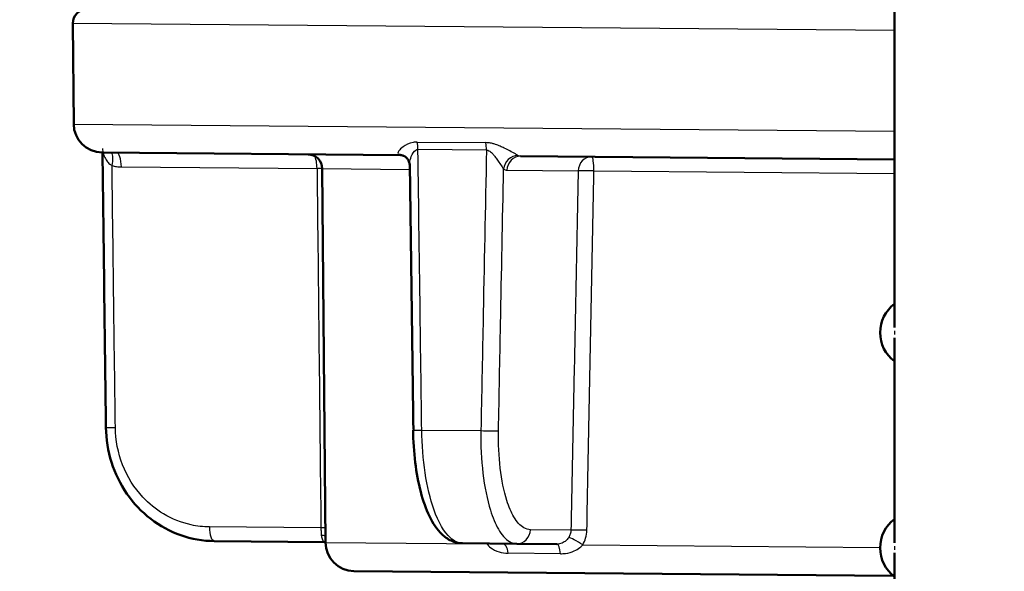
# Model space of a CAD drawing. Header units: millimetres. Extents: x 100 to 2000, y 93 to 2870.
# Tile 23 of 31: x 479 to 514, y 1671 to 1690. Entities that reach past the tile are written whole.
import ezdxf

# ---------------------------------------------------------------- set-up
doc = ezdxf.new("R2010")
doc.units = ezdxf.units.MM
doc.header["$LTSCALE"] = 10
for name, color, linetype, lineweight in [('Dimensions(ISO)', 7, 'Continuous', 25), ('Hatch', 7, 'Continuous', 9), ('Visible Edges(ISO)', 7, 'Continuous', 50), ('Visible Tangent Edges(ISO)', 7, 'Continuous', 25)]:
    doc.layers.add(name, color=color, linetype=linetype, lineweight=lineweight)
doc.styles.add('Text_3.5mm', font='arial.ttf', dxfattribs={"width": 0.9})
doc.dimstyles.new('KS-STANDARD', dxfattribs={"dimscale": 10, "dimtxt": 3.5, "dimasz": 2.5, "dimexe": 3.175, "dimexo": 0, "dimgap": 0.8, "dimtad": 1, "dimdec": 1, "dimrnd": 1e-08, "dimtxsty": 'Text_3.5mm', "dimcen": 0.09, "dimdle": 10, "dimclrd": 7, "dimclre": 7, "dimclrt": 7, "dimadec": 0, "dimazin": 2, "dimtfac": 0.714286, "dimtdec": 4, "dimtmove": 0, "dimatfit": 3, "dimfxl": 1, "dimtolj": 1, "dimlwd": 25, "dimlwe": 25, "dimarcsym": 0})

# ---------------------------------------------------------------- blocks, each defined once
blk = doc.blocks.new('*D11')
at = {"layer": 'Defpoints', "color": 0, "linetype": 'Continuous'}
for p in [(651.532, 2056.518), (400.132, 1764.236), (651.532, 1555.966)]:
    blk.add_point(p, dxfattribs=at)
at = {"layer": 'Dimensions(ISO)', "color": 7, "linetype": 'Continuous', "lineweight": 25}
for p, q in [((400.132, 1764.236), (400.132, 2088.268)), ((651.532, 1555.966), (651.532, 2088.268)), ((425.132, 2056.518), (626.532, 2056.518))]:
    blk.add_line(p, q, dxfattribs=at)
at = {"layer": 'Dimensions(ISO)', "color": 7, "linetype": 'Continuous'}
for points in [[(425.132, 2060.685), (425.132, 2052.351), (400.132, 2056.518)], [(626.532, 2060.685), (626.532, 2052.351), (651.532, 2056.518)]]:
    blk.add_solid(points, dxfattribs=at)
at = {"layer": 'Dimensions(ISO)', "color": 7, "linetype": 'Continuous', "lineweight": 25, "insert": (493.805, 2082.388), "char_height": 35, "attachment_point": 4, "style": 'Text_3.5mm'}
blk.add_mtext('\\A1;251', dxfattribs=at)

msp = doc.modelspace()

# ---------------------------------------------------------------- hatches: boundary and pattern name
at = {"layer": 'Hatch'}
h = msp.add_hatch(dxfattribs=at)
h.set_pattern_fill('ANSI31', color=256, scale=254, angle=90, style=0)
h.set_pattern_definition([(135, (0, 0), (-22.45064, -22.45064), [])])
edge = h.paths.add_edge_path()
edge.add_line((591.532, 1548.044), (606.861, 1548.044))
edge.add_line((606.861, 1548.044), (606.725, 1549.986))
edge.add_ellipse((606.427, 1548.824), major_axis=(1.199, -0.042), ratio=1, start_angle=77.607, end_angle=90)
edge.add_line((606.469, 1550.023), (594.511, 1550.441))
edge.add_ellipse((594.514, 1550.541), major_axis=(-0.0999, 0.0035), ratio=1, start_angle=0, end_angle=90, ccw=False)
edge.add_line((594.414, 1550.544), (594.428, 1550.944))
edge.add_ellipse((594.528, 1550.94), major_axis=(0.0035, 0.0999), ratio=1, start_angle=2, end_angle=90, ccw=False)
edge.add_line((594.528, 1551.04), (606.652, 1551.04))
edge.add_line((606.652, 1551.04), (606.581, 1552.048))
edge.add_ellipse((605.584, 1551.978), major_axis=(-0.07, 0.998), ratio=1, start_angle=270, end_angle=341)
edge.add_line((605.843, 1552.944), (595.797, 1555.636))
edge.add_ellipse((596.056, 1556.602), major_axis=(-0.966, 0.259), ratio=1, start_angle=54.5, end_angle=90, ccw=False)
edge.add_line((595.284, 1555.966), (593.62, 1557.984))
edge.add_ellipse((594.392, 1558.621), major_axis=(-0.636, 0.772), ratio=1, start_angle=54.5, end_angle=90, ccw=False)
edge.add_line((593.394, 1558.551), (593.248, 1560.647))
edge.add_ellipse((589.756, 1560.403), major_axis=(-0.244, 3.491), ratio=1, start_angle=270, end_angle=353)
edge.add_line((589.939, 1563.898), (565.465, 1565.181))
edge.add_spline(control_points=[(565.465, 1565.181), (563.832, 1565.267), (562.225, 1565.618), (559.188, 1566.826), (557.778, 1567.675), (555.045, 1569.999), (553.818, 1571.542), (552.026, 1575.013), (551.477, 1576.907), (551.307, 1578.853)], knot_values=[-2.152597, -2.152597, -2.152597, -2.152597, -1.662265, -1.662265, -1.171933, -1.171933, -0.585967, -0.585967, 0, 0, 0, 0], degree=3, periodic=0)
edge.add_line((551.307, 1578.853), (536.092, 1752.761))
edge.add_ellipse((534.598, 1752.63), major_axis=(-0.131, 1.494), ratio=1, start_angle=270, end_angle=354.5)
edge.add_line((534.611, 1754.13), (526.127, 1754.204))
edge.add_line((526.127, 1754.204), (517.173, 1754.282))
edge.add_line((517.173, 1754.282), (517.117, 1747.782))
edge.add_line((517.117, 1747.782), (518.831, 1747.767))
edge.add_ellipse((518.822, 1746.767), major_axis=(1, -0.009), ratio=1, start_angle=10, end_angle=90, ccw=False)
edge.add_line((519.809, 1746.933), (520.02, 1745.67))
edge.add_ellipse((520.513, 1745.753), major_axis=(0.083, -0.493), ratio=1, start_angle=270, end_angle=350)
edge.add_line((520.509, 1745.253), (526.646, 1745.199))
edge.add_ellipse((526.607, 1740.699), major_axis=(4.5, -0.039), ratio=1, start_angle=5.5, end_angle=90, ccw=False)
edge.add_line((531.09, 1741.091), (545.669, 1574.446))
edge.add_spline(control_points=[(545.669, 1574.446), (545.859, 1572.275), (546.403, 1570.15), (548.154, 1566.159), (549.35, 1564.319), (552.574, 1560.786), (554.688, 1559.223), (559.397, 1556.996), (561.946, 1556.353), (564.547, 1556.217)], knot_values=[-2.870129, -2.870129, -2.870129, -2.870129, -2.216354, -2.216354, -1.562578, -1.562578, -0.781289, -0.781289, 0, 0, 0, 0], degree=3, periodic=0)
edge.add_line((564.547, 1556.217), (579.047, 1555.457))
edge.add_ellipse((578.524, 1545.471), major_axis=(9.986, -0.523), ratio=1, start_angle=37.8602, end_angle=90, ccw=False)
edge.add_ellipse((594.935, 1556.902), major_axis=(5.716, -8.205), ratio=1, start_angle=270, end_angle=302.2923)
edge.add_ellipse((591.532, 1547.544), major_axis=(0.143, 0.479), ratio=1, start_angle=16.5598, end_angle=90, ccw=False)
edge = h.paths.add_edge_path()
edge.add_line((477.128, 1754.632), (468.644, 1754.706))
edge.add_ellipse((468.671, 1757.706), major_axis=(-3, 0.026), ratio=1, start_angle=5.5, end_angle=90, ccw=False)
edge.add_line((465.682, 1757.444), (465.251, 1762.367))
edge.add_ellipse((463.757, 1762.236), major_axis=(-0.131, 1.494), ratio=1, start_angle=270, end_angle=355)
edge.add_line((463.757, 1763.736), (448.632, 1763.736))
edge.add_line((448.632, 1763.736), (448.632, 1757.736))
edge.add_line((448.632, 1757.736), (450.132, 1757.736))
edge.add_line((450.132, 1757.736), (454.132, 1757.736))
edge.add_ellipse((454.132, 1756.736), major_axis=(1, 0), ratio=1, start_angle=0, end_angle=90, ccw=False)
edge.add_line((455.132, 1756.736), (455.132, 1746.786))
edge.add_line((455.132, 1746.786), (456.961, 1739.96))
edge.add_ellipse((459.858, 1740.736), major_axis=(0.776, -2.898), ratio=1, start_angle=270, end_angle=345)
edge.add_line((459.858, 1737.736), (462.005, 1737.736))
edge.add_ellipse((462.005, 1740.736), major_axis=(3, 0), ratio=1, start_angle=270, end_angle=345.7615)
edge.add_line((464.912, 1739.998), (465.593, 1742.682))
edge.add_ellipse((469.47, 1741.698), major_axis=(0.984, 3.877), ratio=1, start_angle=13.7385, end_angle=90, ccw=False)
edge.add_line((469.505, 1745.698), (482.589, 1745.584))
edge.add_ellipse((482.594, 1746.084), major_axis=(0.5, -0.004), ratio=1, start_angle=270, end_angle=350)
edge.add_line((483.085, 1745.992), (483.319, 1747.251))
edge.add_ellipse((484.302, 1747.069), major_axis=(0.182, 0.983), ratio=1, start_angle=10, end_angle=90, ccw=False)
edge.add_line((484.311, 1748.069), (486.025, 1748.054))
edge.add_line((486.025, 1748.054), (486.082, 1754.553))
edge.add_line((486.082, 1754.553), (477.128, 1754.632))
edge = h.paths.add_edge_path()
edge.add_line((706.565, 1548.044), (711.532, 1548.044))
edge.add_ellipse((711.532, 1547.544), major_axis=(0.5, 0), ratio=1, start_angle=16.5598, end_angle=90, ccw=False)
edge.add_ellipse((708.128, 1556.902), major_axis=(9.215, 3.883), ratio=1, start_angle=270, end_angle=302.2923)
edge.add_ellipse((724.539, 1545.471), major_axis=(5.716, 8.205), ratio=1, start_angle=37.8602, end_angle=90, ccw=False)
edge.add_line((724.016, 1555.457), (906.487, 1565.02))
edge.add_spline(control_points=[(906.487, 1565.02), (908.663, 1565.134), (910.806, 1565.603), (914.856, 1567.213), (916.736, 1568.344), (920.38, 1571.443), (922.015, 1573.502), (924.405, 1578.13), (925.137, 1580.655), (925.364, 1583.249)], knot_values=[-2.870129, -2.870129, -2.870129, -2.870129, -2.216354, -2.216354, -1.562578, -1.562578, -0.781289, -0.781289, 0, 0, 0, 0], degree=3, periodic=0)
edge.add_line((925.364, 1583.249), (936.477, 1710.268))
edge.add_ellipse((1036.096, 1701.552), major_axis=(8.716, 99.619), ratio=1, start_angle=77, end_angle=90, ccw=False)
edge.add_line((940.99, 1732.454), (942.545, 1737.238))
edge.add_ellipse((923.524, 1743.419), major_axis=(6.18, 19.021), ratio=1, start_angle=270, end_angle=273)
edge.add_line((942.842, 1738.242), (945.132, 1746.786))
edge.add_line((945.132, 1746.786), (945.132, 1756.736))
edge.add_ellipse((946.132, 1756.736), major_axis=(0, 1), ratio=1, start_angle=0, end_angle=90, ccw=False)
edge.add_line((946.132, 1757.736), (950.132, 1757.736))
edge.add_line((950.132, 1757.736), (951.632, 1757.736))
edge.add_line((951.632, 1757.736), (951.632, 1763.736))
edge.add_line((951.632, 1763.736), (936.506, 1763.736))
edge.add_ellipse((936.506, 1762.236), major_axis=(-1.5, 0), ratio=1, start_angle=270, end_angle=355)
edge.add_line((935.012, 1762.367), (919.727, 1587.656))
edge.add_spline(control_points=[(919.727, 1587.656), (919.584, 1586.028), (919.176, 1584.434), (917.863, 1581.44), (916.966, 1580.061), (914.548, 1577.411), (912.963, 1576.239), (909.431, 1574.568), (907.519, 1574.086), (905.569, 1573.984)], knot_values=[-2.152597, -2.152597, -2.152597, -2.152597, -1.662265, -1.662265, -1.171933, -1.171933, -0.585967, -0.585967, 0, 0, 0, 0], degree=3, periodic=0)
edge.add_line((905.569, 1573.984), (713.124, 1563.898))
edge.add_ellipse((713.307, 1560.403), major_axis=(-3.495, -0.183), ratio=1, start_angle=270, end_angle=353)
edge.add_line((709.816, 1560.647), (709.669, 1558.551))
edge.add_ellipse((708.671, 1558.621), major_axis=(-0.07, -0.998), ratio=1, start_angle=54.5, end_angle=90, ccw=False)
edge.add_line((709.443, 1557.984), (707.779, 1555.966))
edge.add_ellipse((707.007, 1556.602), major_axis=(-0.636, -0.772), ratio=1, start_angle=54.5, end_angle=90, ccw=False)
edge.add_line((707.266, 1555.636), (697.221, 1552.944))
edge.add_ellipse((697.479, 1551.978), major_axis=(-0.966, -0.259), ratio=1, start_angle=270, end_angle=341)
edge.add_line((696.482, 1552.048), (696.411, 1551.04))
edge.add_line((696.411, 1551.04), (708.535, 1551.04))
edge.add_ellipse((708.535, 1550.94), major_axis=(0.1, 0), ratio=1, start_angle=2, end_angle=90, ccw=False)
edge.add_line((708.635, 1550.944), (708.649, 1550.544))
edge.add_ellipse((708.549, 1550.541), major_axis=(0.0035, -0.0999), ratio=1, start_angle=0, end_angle=90, ccw=False)
edge.add_line((708.553, 1550.441), (696.594, 1550.023))
edge.add_ellipse((696.636, 1548.824), major_axis=(1.162, 0.298), ratio=1, start_angle=77.607, end_angle=90)
edge.add_line((696.338, 1549.986), (696.202, 1548.044))
edge.add_line((696.202, 1548.044), (706.565, 1548.044))

# ---------------------------------------------------------------- linework, layer by layer
at = {"layer": 'Visible Edges(ISO)'}
for p, q in [((509.728, 1691.314), (509.728, 1679.489)), ((481.111, 1686.577), (481.081, 1690.086)), ((482.102, 1685.586), (492.506, 1685.495)), ((496.691, 1685.458), (509.728, 1685.344)), ((489.891, 1672), (489.777, 1685.027)), ((509.728, 1679.138), (509.728, 1671.989)), ((486.011, 1672.051), (489.863, 1672.017)), ((496.559, 1671.959), (494.663, 1671.975)), ((496.559, 1671.959), (497.961, 1671.947)), ((509.728, 1671.638), (509.728, 1664.489)), ((509.688, 1670.844), (490.882, 1671.008))]:
    msp.add_line(p, q, dxfattribs=at)
for centre, radius, start, end in [((481.581, 1690.09), 0.5, 89.5, 180.5), ((482.111, 1686.586), 1, 180.5, 269.5), ((489.277, 1685.023), 0.5, 0.5, 89.5), ((510.478, 1679.314), 1.25, 126.8699, 233.1301), ((510.478, 1671.814), 1.25, 126.8699, 233.1301), ((490.891, 1672.008), 1, 180.5, 269.5)]:
    msp.add_arc(centre, radius, start, end, dxfattribs=at)
for centre, major_axis, ratio, start_param, end_param in [((66945.257, 2262.686), (-2988.707, 70674.463), 0.939546, 1.539245, 1.53938), ((24658.056, 2630.984), (-696.058, 70688.679), 0.34197, 1.580809, 1.58094)]:
    msp.add_ellipse(centre, major_axis=major_axis, ratio=ratio, start_param=start_param, end_param=end_param, dxfattribs=at)
for points, knots in [([(492.506, 1685.495), (492.52, 1685.495), (492.534, 1685.494), (492.562, 1685.49), (492.575, 1685.487), (492.6, 1685.48), (492.611, 1685.476), (492.631, 1685.468), (492.64, 1685.463), (492.655, 1685.455), (492.661, 1685.451), (492.667, 1685.447)], [-0.03486292, -0.03486292, -0.03486292, -0.03486292, -0.02789034, -0.02789034, -0.02091775, -0.02091775, -0.01394517, -0.01394517, -0.00697258, -0.00697258, 0, 0, 0, 0]), ([(492.821, 1685.166), (492.82, 1685.18), (492.819, 1685.196), (492.813, 1685.233), (492.807, 1685.254), (492.791, 1685.298), (492.78, 1685.321), (492.753, 1685.364), (492.737, 1685.385), (492.702, 1685.42), (492.684, 1685.435), (492.667, 1685.447)], [-0.03700651, -0.03700651, -0.03700651, -0.03700651, -0.0296052, -0.0296052, -0.0222039, -0.0222039, -0.0148026, -0.0148026, -0.0074013, -0.0074013, 0, 0, 0, 0]), ([(486.011, 1672.051), (485.618, 1672.054), (485.219, 1672.124), (484.468, 1672.387), (484.114, 1672.579), (483.476, 1673.071), (483.197, 1673.366), (482.733, 1674.037), (482.552, 1674.407), (482.305, 1675.189), (482.239, 1675.603), (482.234, 1676.012)], [0, 0, 0, 0, 0.1081229, 0.1081229, 0.2162458, 0.2162458, 0.3243686, 0.3243686, 0.4324915, 0.4324915, 0.5406144, 0.5406144, 0.5406144, 0.5406144]), ([(492.944, 1675.918), (492.949, 1675.54), (492.974, 1675.158), (493.064, 1674.432), (493.128, 1674.087), (493.294, 1673.452), (493.394, 1673.168), (493.636, 1672.667), (493.775, 1672.453), (494.048, 1672.197), (494.151, 1672.122), (494.389, 1672.011), (494.525, 1671.977), (494.663, 1671.975)], [0, 0, 0, 0, 0.1081229, 0.1081229, 0.2162458, 0.2162458, 0.3243686, 0.3243686, 0.4324915, 0.4324915, 0.4860335, 0.4860335, 0.5406144, 0.5406144, 0.5406144, 0.5406144])]:
    msp.add_open_spline(points, degree=3, knots=knots, dxfattribs=at)
msp.add_open_spline([(489.863, 1672.017), (489.872, 1672.017), (489.882, 1672.017), (489.891, 1672.016)], degree=3, dxfattribs=at)
at = {"layer": 'Visible Tangent Edges(ISO)'}
for p, q in [((509.728, 1689.836), (481.081, 1690.086)), ((481.111, 1686.577), (509.728, 1686.327)), ((493.083, 1685.953), (495.483, 1685.932)), ((495.502, 1685.672), (493.113, 1685.693)), ((482.772, 1685.088), (489.595, 1685.029)), ((489.777, 1685.027), (492.823, 1685.001)), ((496.217, 1684.971), (498.7, 1684.949)), ((499.249, 1684.945), (509.728, 1684.853)), ((493.246, 1675.918), (495.308, 1675.9)), ((489.731, 1672.51), (485.844, 1672.544)), ((498.448, 1672.434), (497.033, 1672.446)), ((489.891, 1672), (495.518, 1671.951)), ((498.86, 1671.921), (509.228, 1671.831)), ((498.08, 1671.612), (496.262, 1671.628))]:
    msp.add_line(p, q, dxfattribs=at)
for centre, major_axis, ratio, start_param, end_param in [((492.912, 1685.686), (0.004, 0.5), 0.401993, 4.729842, 5.279169), ((495.362, 1685.664), (0.004, 0.5), 0.28062, 4.729842, 5.279169), ((482.276, 1685.124), (0.125, 0.484), 0.329269, 4.812065, 6.031466), ((482.601, 1685.081), (0.004, 0.5), 0.34202, 4.729842, 6.283185), ((489.424, 1685.022), (0.004, 0.5), 0.34202, 4.729842, 5.820568), ((492.383, 1685.036), (0.284, 0.412), 0.913572, 0, 0.528367), ((496.569, 1684.999), (0.288, 0.409), 0.916294, 0.590991, 2.118272), ((496.687, 1684.958), (0.004, 0.5), 0.939693, 0, 1.553343), ((499.17, 1684.937), (0.004, 0.5), 0.939693, 0, 1.553343), ((499.17, 1684.937), (0.004, 0.5), 0.15763, 4.729842, 6.283185), ((489.424, 1685.022), (-0.5, -0.005), 0.011472, 3.927987, 4.363086), ((499.17, 1684.937), (-0.5, 0.01), 0.019503, 4.554337, 5.934106), ((510.976, 1679.314), (0, -1.25), 0.997968, 4.661404, 4.763374), ((482.734, 1676.019), (-0.5, -0.006), 0.010756, 0, 1.221471), ((493.444, 1675.925), (-0.5, -0.007), 0.009532, 0, 1.165261), ((495.452, 1675.908), (0.5, -0.01), 0.021469, 4.419803, 5.934091), ((486.015, 1672.551), (-0.004, -0.5), 0.34202, 4.729842, 6.283185), ((489.56, 1672.503), (-0.5, -0.005), 0.011393, 4.001719, 4.363083), ((489.591, 1671.994), (0.496, 0.062), 0.517433, 0.865583, 1.204942), ((496.563, 1672.459), (-0.004, -0.5), 0.939693, 0, 1.553343), ((498.917, 1672.421), (-0.5, 0.01), 0.019719, 4.538716, 5.934104), ((495.273, 1671.944), (0.44, 0.238), 0.246082, 5.164111, 5.230173), ((496.061, 1671.463), (0.004, 0.5), 0.423599, 5.052226, 6.283185), ((497.957, 1671.447), (0.004, 0.5), 0.257773, 5.052226, 6.283185), ((498.767, 1671.913), (-0.425, 0.264), 0.112941, 4.562274, 5.986117), ((510.976, 1671.814), (0, -1.25), 0.997968, 4.661404, 4.763374)]:
    msp.add_ellipse(centre, major_axis=major_axis, ratio=ratio, start_param=start_param, end_param=end_param, dxfattribs=at)
for points, knots in [([(493.083, 1685.953), (493.036, 1685.953), (492.989, 1685.949), (492.795, 1685.915), (492.682, 1685.851), (492.53, 1685.741), (492.481, 1685.693), (492.427, 1685.616), (492.415, 1685.586), (492.418, 1685.546), (492.425, 1685.532), (492.438, 1685.522)], [-0.1648578, -0.1648578, -0.1648578, -0.1648578, -0.1488801, -0.1488801, -0.0943606, -0.0943606, -0.0524226, -0.0524226, -0.0201625, -0.0201625, 0, 0, 0, 0]), ([(482.111, 1685.732), (482.111, 1685.718), (482.112, 1685.702), (482.122, 1685.619), (482.144, 1685.537), (482.199, 1685.404), (482.229, 1685.348), (482.295, 1685.255), (482.33, 1685.216), (482.394, 1685.163), (482.42, 1685.145), (482.447, 1685.131)], [0.0290227, 0.0290227, 0.0290227, 0.0290227, 0.040912, 0.040912, 0.0858325, 0.0858325, 0.1187154, 0.1187154, 0.1471107, 0.1471107, 0.1648578, 0.1648578, 0.1648578, 0.1648578]), ([(492.821, 1685.166), (492.82, 1685.187), (492.822, 1685.21), (492.832, 1685.301), (492.851, 1685.374), (492.915, 1685.539), (492.968, 1685.635), (493.064, 1685.687), (493.088, 1685.693), (493.113, 1685.693)], [0.0370065, 0.0370065, 0.0370065, 0.0370065, 0.0524226, 0.0524226, 0.0943606, 0.0943606, 0.1488801, 0.1488801, 0.1648578, 0.1648578, 0.1648578, 0.1648578]), ([(493.246, 1675.918), (493.229, 1677.162), (493.212, 1678.405), (493.168, 1681.663), (493.14, 1683.678), (493.113, 1685.693)], [0, 0, 0, 0, 0.3730972, 0.3730972, 0.9775966, 0.9775966, 0.9775966, 0.9775966]), ([(495.502, 1685.672), (495.462, 1683.652), (495.422, 1681.632), (495.357, 1678.375), (495.332, 1677.137), (495.308, 1675.9)], [-0.9775966, -0.9775966, -0.9775966, -0.9775966, -0.371352, -0.371352, 0, 0, 0, 0]), ([(496.6, 1685.486), (496.578, 1685.499), (496.548, 1685.517), (496.457, 1685.568), (496.39, 1685.605), (496.256, 1685.677), (496.193, 1685.709), (496.079, 1685.765), (496.031, 1685.787), (495.929, 1685.83), (495.875, 1685.852), (495.782, 1685.882), (495.745, 1685.893), (495.663, 1685.913), (495.617, 1685.922), (495.541, 1685.93), (495.511, 1685.932), (495.483, 1685.932)], [-0.1649041, -0.1649041, -0.1649041, -0.1649041, -0.1394506, -0.1394506, -0.1030832, -0.1030832, -0.0751083, -0.0751083, -0.0560666, -0.0560666, -0.0364643, -0.0364643, -0.0239228, -0.0239228, -0.0092011, -0.0092011, 0, 0, 0, 0]), ([(495.502, 1685.672), (495.517, 1685.672), (495.532, 1685.67), (495.571, 1685.659), (495.595, 1685.647), (495.637, 1685.618), (495.657, 1685.602), (495.705, 1685.557), (495.733, 1685.526), (495.786, 1685.462), (495.812, 1685.429), (495.872, 1685.347), (495.906, 1685.299), (495.979, 1685.193), (496.015, 1685.137), (496.068, 1685.059), (496.086, 1685.032), (496.099, 1685.012)], [0, 0, 0, 0, 0.0092011, 0.0092011, 0.0239228, 0.0239228, 0.0364643, 0.0364643, 0.0560666, 0.0560666, 0.0751083, 0.0751083, 0.1030832, 0.1030832, 0.1394506, 0.1394506, 0.1649041, 0.1649041, 0.1649041, 0.1649041]), ([(492.438, 1685.522), (492.449, 1685.513), (492.461, 1685.506), (492.483, 1685.497), (492.495, 1685.495), (492.506, 1685.495)], [0, 0, 0, 0, 0.01743146, 0.01743146, 0.03486292, 0.03486292, 0.03486292, 0.03486292]), ([(496.691, 1685.458), (496.675, 1685.458), (496.66, 1685.461), (496.63, 1685.47), (496.615, 1685.477), (496.6, 1685.486)], [0, 0, 0, 0, 0.01743146, 0.01743146, 0.03486292, 0.03486292, 0.03486292, 0.03486292]), ([(482.447, 1685.131), (482.5, 1685.118), (482.554, 1685.107), (482.663, 1685.093), (482.718, 1685.089), (482.772, 1685.088)], [-0.03486292, -0.03486292, -0.03486292, -0.03486292, -0.01743146, -0.01743146, 0, 0, 0, 0]), ([(482.563, 1676.011), (482.547, 1677.249), (482.531, 1678.487), (482.493, 1681.527), (482.47, 1683.329), (482.447, 1685.131)], [0, 0, 0, 0, 0.371352, 0.371352, 0.9121145, 0.9121145, 0.9121145, 0.9121145]), ([(489.595, 1685.029), (489.617, 1682.942), (489.64, 1680.856), (489.685, 1676.683), (489.708, 1674.596), (489.731, 1672.51)], [0, 0, 0, 0, 0.626034, 0.626034, 1.252068, 1.252068, 1.252068, 1.252068]), ([(495.922, 1675.895), (495.946, 1677.132), (495.97, 1678.369), (496.029, 1681.409), (496.064, 1683.21), (496.099, 1685.012)], [0, 0, 0, 0, 0.371352, 0.371352, 0.9121145, 0.9121145, 0.9121145, 0.9121145]), ([(496.099, 1685.012), (496.118, 1684.999), (496.138, 1684.989), (496.177, 1684.975), (496.197, 1684.971), (496.217, 1684.971)], [-0.03486292, -0.03486292, -0.03486292, -0.03486292, -0.01743146, -0.01743146, 0, 0, 0, 0]), ([(498.7, 1684.949), (498.679, 1683.906), (498.658, 1682.863), (498.616, 1680.778), (498.595, 1679.735), (498.574, 1678.692), (498.553, 1677.649), (498.532, 1676.606), (498.49, 1674.52), (498.469, 1673.477), (498.448, 1672.434)], [0, 0, 0, 0, 0.313017, 0.313017, 0.626034, 0.626034, 0.626034, 0.939051, 0.939051, 1.252068, 1.252068, 1.252068, 1.252068]), ([(499.004, 1672.429), (499.024, 1673.472), (499.045, 1674.515), (499.085, 1676.601), (499.106, 1677.644), (499.126, 1678.687), (499.147, 1679.73), (499.167, 1680.773), (499.208, 1682.859), (499.228, 1683.902), (499.249, 1684.945)], [-1.252068, -1.252068, -1.252068, -1.252068, -0.939051, -0.939051, -0.626034, -0.626034, -0.626034, -0.313017, -0.313017, 0, 0, 0, 0]), ([(485.844, 1672.544), (485.63, 1672.546), (485.415, 1672.57), (484.865, 1672.691), (484.54, 1672.82), (483.978, 1673.159), (483.736, 1673.357), (483.225, 1673.902), (482.98, 1674.293), (482.656, 1675.12), (482.568, 1675.569), (482.563, 1676.011)], [0, 0, 0, 0, 0.0682307, 0.0682307, 0.1773998, 0.1773998, 0.2724097, 0.2724097, 0.4078989, 0.4078989, 0.5406144, 0.5406144, 0.5406144, 0.5406144]), ([(494.663, 1671.975), (494.523, 1671.977), (494.381, 1672.039), (494.029, 1672.355), (493.828, 1672.704), (493.541, 1673.522), (493.435, 1673.962), (493.293, 1674.9), (493.252, 1675.413), (493.246, 1675.918)], [-0.5406144, -0.5406144, -0.5406144, -0.5406144, -0.4352283, -0.4352283, -0.2666105, -0.2666105, -0.1327142, -0.1327142, 0, 0, 0, 0]), ([(495.308, 1675.9), (495.298, 1675.395), (495.323, 1674.882), (495.434, 1673.939), (495.525, 1673.495), (495.72, 1672.874), (495.814, 1672.65), (496.035, 1672.267), (496.164, 1672.12), (496.385, 1671.986), (496.472, 1671.96), (496.559, 1671.959)], [-0.5406144, -0.5406144, -0.5406144, -0.5406144, -0.4078989, -0.4078989, -0.2724097, -0.2724097, -0.1773998, -0.1773998, -0.0682307, -0.0682307, 0, 0, 0, 0]), ([(497.033, 1672.446), (496.955, 1672.447), (496.877, 1672.47), (496.68, 1672.587), (496.565, 1672.715), (496.368, 1673.051), (496.285, 1673.247), (496.112, 1673.79), (496.032, 1674.179), (495.934, 1675.004), (495.913, 1675.453), (495.922, 1675.895)], [0, 0, 0, 0, 0.0682307, 0.0682307, 0.1773998, 0.1773998, 0.2724097, 0.2724097, 0.4078989, 0.4078989, 0.5406144, 0.5406144, 0.5406144, 0.5406144]), ([(489.731, 1672.51), (489.732, 1672.465), (489.733, 1672.419), (489.736, 1672.333), (489.737, 1672.293), (489.739, 1672.255)], [-0.1550764, -0.1550764, -0.1550764, -0.1550764, -0.1280719, -0.1280719, -0.10170184, -0.10170184, -0.10170184, -0.10170184]), ([(489.739, 1672.255), (489.741, 1672.221), (489.747, 1672.188), (489.772, 1672.113), (489.795, 1672.076), (489.835, 1672.029), (489.852, 1672.017), (489.863, 1672.017)], [-0.4752892, -0.4752892, -0.4752892, -0.4752892, -0.4506715, -0.4506715, -0.4112832, -0.4112832, -0.3741717, -0.3741717, -0.3741717, -0.3741717]), ([(498.448, 1672.434), (498.447, 1672.387), (498.439, 1672.339), (498.411, 1672.254), (498.393, 1672.216), (498.37, 1672.18)], [-0.1550764, -0.1550764, -0.1550764, -0.1550764, -0.1267837, -0.1267837, -0.10170184, -0.10170184, -0.10170184, -0.10170184]), ([(498.86, 1671.921), (498.902, 1671.992), (498.936, 1672.069), (498.987, 1672.239), (499.002, 1672.335), (499.004, 1672.429)], [0.10170184, 0.10170184, 0.10170184, 0.10170184, 0.1267837, 0.1267837, 0.1550764, 0.1550764, 0.1550764, 0.1550764]), ([(495.518, 1671.951), (495.554, 1671.904), (495.599, 1671.86), (495.734, 1671.759), (495.834, 1671.71), (496.045, 1671.646), (496.154, 1671.629), (496.262, 1671.628)], [0, 0, 0, 0, 0.0246177, 0.0246177, 0.0640061, 0.0640061, 0.1011176, 0.1011176, 0.1011176, 0.1011176]), ([(498.37, 1672.18), (498.354, 1672.155), (498.336, 1672.132), (498.286, 1672.075), (498.253, 1672.045), (498.167, 1671.988), (498.112, 1671.966), (498.024, 1671.949), (497.993, 1671.946), (497.961, 1671.947)], [-0.4752892, -0.4752892, -0.4752892, -0.4752892, -0.457726, -0.457726, -0.4296248, -0.4296248, -0.3930932, -0.3930932, -0.3741717, -0.3741717, -0.3741717, -0.3741717]), ([(498.08, 1671.612), (498.138, 1671.612), (498.197, 1671.615), (498.365, 1671.637), (498.47, 1671.667), (498.637, 1671.742), (498.703, 1671.782), (498.798, 1671.857), (498.831, 1671.889), (498.86, 1671.921)], [0.3741717, 0.3741717, 0.3741717, 0.3741717, 0.3930932, 0.3930932, 0.4296248, 0.4296248, 0.457726, 0.457726, 0.4752892, 0.4752892, 0.4752892, 0.4752892])]:
    msp.add_open_spline(points, degree=3, knots=knots, dxfattribs=at)
msp.add_open_spline([(495.509, 1671.968), (495.512, 1671.962), (495.515, 1671.956), (495.518, 1671.951)], degree=3, dxfattribs=at)

# ---------------------------------------------------------------- dimensions: what is measured, and where the dimension line sits
at = {"layer": 'Dimensions(ISO)', "color": 7, "linetype": 'Continuous', "lineweight": 25}
dim = msp.add_linear_dim(base=(651.532, 2056.518), p1=(400.132, 1764.236), p2=(651.532, 1555.966), angle=180, dimstyle='KS-STANDARD', override={"dimgap": 0.8, "dimdec": 0, "dimtol": 0, "dimlim": 0, "dimtp": 0, "dimtm": 0, "dimtdec": 0, "dimtofl": 0, "dimatfit": 1}, dxfattribs=at)
dim.commit()
dim.dimension.update_dxf_attribs({"geometry": '*D11', "text_midpoint": (525.832, 2056.518), "dimtype": 160})

doc.saveas('drawing.dxf')
